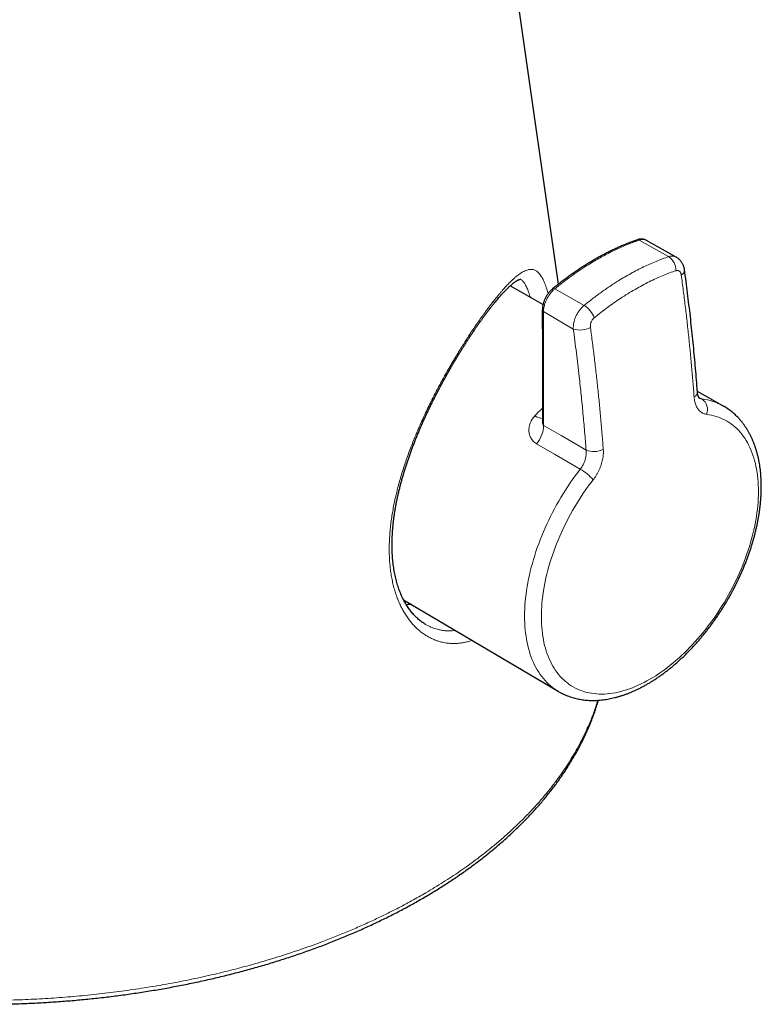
# Model space of a CAD drawing. Header units: millimetres. Extents: x 8 to 775, y 12 to 733.
# Tile 27 of 74: x 649 to 685, y 96 to 144. Entities that reach past the tile are written whole.
import ezdxf

# ---------------------------------------------------------------- set-up
doc = ezdxf.new("R2010")
doc.units = ezdxf.units.MM

msp = doc.modelspace()

# ---------------------------------------------------------------- linework, layer by layer
at = {"color": 7, "linetype": 'Continuous', "lineweight": 30}
for p, q in [((675.047, 130.683), (661.475, 225.323)), ((678.88, 132.834), (678.875, 132.832)), ((680.751, 131.998), (679.314, 132.807)), ((674.296, 129.698), (672.7, 130.597)), ((674.263, 129.436), (674.263, 129.438)), ((683.028, 124.781), (681.787, 125.48)), ((667.527, 115.374), (675.034, 110.933))]:
    msp.add_line(p, q, dxfattribs=at)
at = {"color": 252, "linetype": 'Continuous', "lineweight": 0}
for p, q in [((680.39, 132.016), (678.968, 132.82)), ((674.873, 130.456), (676.29, 129.649)), ((675.767, 128.505), (674.32, 129.355)), ((681.846, 125.205), (682.007, 125.114)), ((668.601, 114.178), (668.742, 114.103))]:
    msp.add_line(p, q, dxfattribs=at)
at = {"color": 252, "linetype": 'Continuous', "lineweight": 0, "flags": 128}
for points in [[(676.734, 121.196), (676.613, 121.039), (676.495, 120.879), (676.379, 120.717), (676.265, 120.553), (676.154, 120.387), (676.045, 120.218), (675.939, 120.048), (675.835, 119.876), (675.734, 119.702), (675.635, 119.527), (675.539, 119.35), (675.447, 119.172), (675.357, 118.993), (675.27, 118.813), (675.186, 118.632), (675.105, 118.45), (675.028, 118.268), (674.954, 118.085), (674.883, 117.902), (674.815, 117.718), (674.751, 117.534), (674.691, 117.351), (674.633, 117.168), (674.58, 116.985), (674.53, 116.802), (674.483, 116.62), (674.44, 116.439), (674.401, 116.258), (674.366, 116.079), (674.334, 115.9), (674.306, 115.723), (674.282, 115.547), (674.261, 115.373), (674.245, 115.201), (674.232, 115.03), (674.223, 114.861), (674.218, 114.694), (674.217, 114.529), (674.219, 114.366), (674.226, 114.206), (674.236, 114.048), (674.25, 113.893), (674.268, 113.74), (674.29, 113.59), (674.315, 113.443), (674.344, 113.3), (674.377, 113.159), (674.414, 113.021), (674.454, 112.887), (674.498, 112.757), (674.546, 112.63), (674.597, 112.506), (674.652, 112.386), (674.711, 112.27), (674.773, 112.158), (674.838, 112.05), (674.906, 111.946), (674.979, 111.846), (675.054, 111.75), (675.132, 111.658), (675.214, 111.571), (675.299, 111.488), (675.387, 111.41), (675.478, 111.336), (675.571, 111.267), (675.668, 111.202), (675.767, 111.142), (675.87, 111.087), (675.974, 111.036), (676.082, 110.991), (676.191, 110.95), (676.304, 110.913), (676.418, 110.882), (676.535, 110.856), (676.654, 110.834), (676.775, 110.818), (676.898, 110.806), (677.022, 110.8), (677.149, 110.798), (677.277, 110.801), (677.407, 110.81), (677.539, 110.823), (677.672, 110.841), (677.806, 110.864), (677.941, 110.892), (678.078, 110.925), (678.215, 110.963), (678.354, 111.005), (678.493, 111.053), (678.633, 111.105), (678.773, 111.162), (678.915, 111.223), (679.056, 111.29), (679.198, 111.36), (679.34, 111.436), (679.482, 111.516), (679.624, 111.6), (679.767, 111.689), (679.908, 111.782), (680.05, 111.879), (680.191, 111.98), (680.332, 112.086), (680.472, 112.195), (680.611, 112.309), (680.749, 112.426), (680.887, 112.547), (681.024, 112.672), (681.159, 112.8), (681.293, 112.932), (681.426, 113.067), (681.557, 113.206), (681.687, 113.347), (681.816, 113.492), (681.942, 113.64), (682.067, 113.791), (682.19, 113.944), (682.311, 114.1), (682.43, 114.259), (682.547, 114.42), (682.661, 114.584), (682.773, 114.749), (682.883, 114.917), (682.99, 115.087), (683.095, 115.258), (683.197, 115.431), (683.297, 115.606), (683.393, 115.782), (683.487, 115.96), (683.578, 116.139), (683.666, 116.318), (683.751, 116.499), (683.832, 116.681), (683.911, 116.863), (683.986, 117.046), (684.058, 117.229), (684.127, 117.412), (684.192, 117.596), (684.254, 117.779), (684.312, 117.963), (684.367, 118.146), (684.419, 118.329), (684.466, 118.511), (684.51, 118.693), (684.551, 118.873), (684.587, 119.053), (684.62, 119.232), (684.65, 119.409), (684.675, 119.586), (684.697, 119.76), (684.715, 119.934), (684.729, 120.105), (684.739, 120.275), (684.745, 120.443), (684.748, 120.608), (684.747, 120.772), (684.742, 120.933), (684.733, 121.092), (684.72, 121.248), (684.703, 121.401), (684.683, 121.552), (684.659, 121.7), (684.631, 121.845), (684.599, 121.986), (684.564, 122.125), (684.524, 122.26), (684.482, 122.392), (684.435, 122.52), (684.385, 122.645), (684.331, 122.766), (684.274, 122.883), (684.213, 122.997), (684.149, 123.106), (684.082, 123.212), (684.011, 123.313), (683.937, 123.411), (683.859, 123.504), (683.779, 123.592), (683.695, 123.676), (683.608, 123.756), (683.518, 123.832), (683.425, 123.903), (683.33, 123.969), (683.231, 124.03), (683.13, 124.087), (683.026, 124.139), (682.92, 124.187), (682.811, 124.229), (682.699, 124.267), (682.585, 124.3), (682.469, 124.328), (682.351, 124.351), (682.231, 124.369)], [(674.326, 123.831), (674.385, 123.796), (675.181, 123.333), (675.988, 122.864), (676.386, 122.632)], [(676.105, 121.707), (674.853, 122.434), (673.987, 122.937)], [(675.034, 110.932), (674.954, 110.982), (674.854, 111.049), (674.756, 111.121), (674.662, 111.198), (674.57, 111.28), (674.481, 111.365), (674.396, 111.456), (674.314, 111.55), (674.235, 111.649), (674.159, 111.753), (674.087, 111.86), (674.018, 111.972), (673.953, 112.087), (673.891, 112.207), (673.832, 112.33), (673.777, 112.457), (673.726, 112.588), (673.679, 112.722), (673.635, 112.86), (673.595, 113.002), (673.558, 113.146), (673.526, 113.294), (673.497, 113.445), (673.472, 113.599), (673.451, 113.756), (673.433, 113.916), (673.42, 114.079), (673.41, 114.244), (673.404, 114.411), (673.402, 114.581), (673.404, 114.753), (673.41, 114.927), (673.42, 115.103), (673.434, 115.281), (673.451, 115.461), (673.472, 115.643), (673.498, 115.826), (673.526, 116.01), (673.559, 116.196), (673.596, 116.382), (673.636, 116.57), (673.68, 116.759), (673.728, 116.948), (673.779, 117.138), (673.834, 117.329), (673.892, 117.519), (673.954, 117.71), (674.02, 117.902), (674.089, 118.093), (674.161, 118.283), (674.237, 118.474), (674.316, 118.664), (674.398, 118.854), (674.484, 119.043), (674.572, 119.231), (674.664, 119.418), (674.759, 119.604), (674.857, 119.789), (674.957, 119.972), (675.06, 120.154), (675.166, 120.335), (675.275, 120.514), (675.387, 120.691), (675.5, 120.866), (675.617, 121.038), (675.735, 121.209), (675.856, 121.378), (675.98, 121.544), (676.105, 121.707)]]:
    msp.add_lwpolyline(points, dxfattribs=at)
at = {"color": 252, "linetype": 'Continuous', "lineweight": 0}
for centre, radius, start, end in [((678.908, 132.725), 0.112, 57.9832, 104.74), ((679.953, 131.361), 0.787, 358.1949, 56.3123), ((680.907, 131.365), 0.259, 292.0746, 358.1489), ((674.816, 130.389), 0.0883, 50.1325, 116.7672), ((674.36, 129.444), 0.0973, 184.7003, 245.9854), ((675.679, 128.644), 1.176, 20.2656, 58.707), ((676.09, 129.553), 1.097, 252.8572, 297.5424), ((681.52, 125.458), 0.27, 293.8053, 357.6587), ((682.284, 116.405), 11.512, 134.1412, 136.7476), ((681.648, 124.6), 0.627, 338.3785, 55.0903), ((681.665, 122.337), 2.798, 60.8291, 82.9768), ((674.298, 124.88), 0.709, 235.8103, 267.6688), ((672.816, 123.893), 1.511, 320.791, 357.656), ((676.766, 123.563), 1.005, 247.7948, 296.9057), ((674.803, 119.464), 2.593, 41.9003, 59.8775)]:
    msp.add_arc(centre, radius, start, end, dxfattribs=at)
at = {"color": 7, "linetype": 'Continuous', "lineweight": 30}
for points, knots in [([(678.875, 132.833), (678.845, 132.822), (678.754, 132.791), (678.605, 132.736), (678.425, 132.667), (678.245, 132.594), (678.06, 132.515), (677.871, 132.431), (677.683, 132.343), (677.494, 132.25), (677.305, 132.153), (677.116, 132.052), (676.927, 131.947), (676.737, 131.838), (676.548, 131.725), (676.359, 131.608), (676.169, 131.487), (675.98, 131.361), (675.792, 131.233), (675.604, 131.1), (675.416, 130.964), (675.229, 130.824), (675.043, 130.68), (674.892, 130.561), (674.803, 130.489), (674.776, 130.468)], [0, 0, 0, 0, 0.0223744, 0.0675056, 0.1101777, 0.1539252, 0.1998045, 0.2456034, 0.2914207, 0.33724, 0.3830426, 0.4288196, 0.4746713, 0.5205769, 0.5665093, 0.6124613, 0.6584258, 0.7043954, 0.7503607, 0.7963149, 0.8422509, 0.8881621, 0.934042, 0.9798151, 1, 1, 1, 1]), ([(679.314, 132.806), (679.309, 132.81), (679.29, 132.821), (679.255, 132.836), (679.21, 132.851), (679.164, 132.861), (679.116, 132.867), (679.066, 132.868), (679.016, 132.865), (678.965, 132.857), (678.919, 132.847), (678.891, 132.838), (678.879, 132.835)], [0, 0, 0, 0, 0.043335, 0.148461, 0.254232, 0.361052, 0.469268, 0.579132, 0.690764, 0.803138, 0.916405, 1, 1, 1, 1]), ([(681.166, 131.356), (681.165, 131.359), (681.164, 131.367), (681.159, 131.399), (681.149, 131.451), (681.131, 131.518), (681.108, 131.582), (681.082, 131.641), (681.053, 131.697), (681.018, 131.752), (680.979, 131.805), (680.936, 131.855), (680.889, 131.9), (680.839, 131.941), (680.793, 131.973), (680.763, 131.99), (680.751, 131.997)], [0, 0, 0, 0, 0.0099338, 0.0328915, 0.1201447, 0.2087774, 0.2978312, 0.3763339, 0.4539382, 0.537883, 0.6216121, 0.7048184, 0.7872894, 0.8687979, 0.9478705, 1, 1, 1, 1]), ([(681.789, 125.446), (681.785, 125.504), (681.768, 125.745), (681.733, 126.173), (681.686, 126.73), (681.635, 127.289), (681.581, 127.85), (681.523, 128.411), (681.462, 128.975), (681.397, 129.539), (681.329, 130.105), (681.257, 130.672), (681.203, 131.09), (681.171, 131.318), (681.166, 131.356)], [0, 0, 0, 0, 0.0294473, 0.1245632, 0.2196892, 0.314823, 0.4099625, 0.5051053, 0.6002491, 0.695391, 0.7905287, 0.8856602, 0.980783, 1, 1, 1, 1]), ([(668.601, 114.179), (668.584, 114.189), (668.538, 114.215), (668.465, 114.263), (668.381, 114.323), (668.299, 114.387), (668.218, 114.455), (668.14, 114.528), (668.064, 114.605), (667.989, 114.686), (667.916, 114.772), (667.846, 114.861), (667.779, 114.953), (667.714, 115.049), (667.651, 115.149), (667.591, 115.254), (667.533, 115.362), (667.477, 115.473), (667.425, 115.588), (667.374, 115.707), (667.327, 115.829), (667.282, 115.955), (667.241, 116.084), (667.202, 116.215), (667.166, 116.35), (667.133, 116.488), (667.103, 116.63), (667.076, 116.775), (667.052, 116.922), (667.031, 117.071), (667.014, 117.223), (666.999, 117.377), (666.988, 117.535), (666.98, 117.695), (666.975, 117.857), (666.973, 118.022), (666.974, 118.189), (666.979, 118.358), (666.986, 118.528), (666.997, 118.7), (667.011, 118.874), (667.028, 119.049), (667.048, 119.226), (667.072, 119.405), (667.098, 119.584), (667.127, 119.766), (667.16, 119.949), (667.195, 120.132), (667.233, 120.317), (667.274, 120.502), (667.318, 120.689), (667.365, 120.877), (667.414, 121.066), (667.466, 121.255), (667.521, 121.444), (667.578, 121.633), (667.637, 121.821), (667.698, 122.01), (667.762, 122.2), (667.828, 122.389), (667.896, 122.578), (667.967, 122.767), (668.039, 122.956), (668.114, 123.145), (668.19, 123.334), (668.268, 123.521), (668.347, 123.708), (668.428, 123.893), (668.51, 124.078), (668.594, 124.263), (668.679, 124.446), (668.766, 124.628), (668.853, 124.808), (668.941, 124.987), (669.03, 125.165), (669.12, 125.341), (669.211, 125.517), (669.303, 125.691), (669.396, 125.864), (669.489, 126.035), (669.583, 126.204), (669.676, 126.37), (669.77, 126.535), (669.864, 126.697), (669.958, 126.858), (670.052, 127.016), (670.146, 127.173), (670.24, 127.327), (670.334, 127.479), (670.428, 127.629), (670.522, 127.777), (670.615, 127.921), (670.707, 128.064), (670.799, 128.203), (670.891, 128.341), (670.983, 128.476), (671.074, 128.608), (671.164, 128.737), (671.252, 128.863), (671.34, 128.985), (671.427, 129.105), (671.512, 129.221), (671.597, 129.333), (671.68, 129.443), (671.763, 129.55), (671.844, 129.653), (671.924, 129.753), (672.003, 129.849), (672.081, 129.942), (672.156, 130.031), (672.231, 130.116), (672.303, 130.196), (672.373, 130.273), (672.442, 130.345), (672.508, 130.413), (672.572, 130.476), (672.633, 130.535), (672.692, 130.59), (672.749, 130.64), (672.803, 130.686), (672.854, 130.727), (672.902, 130.764), (672.948, 130.796), (672.99, 130.824), (673.029, 130.848), (673.064, 130.868), (673.096, 130.884), (673.124, 130.897), (673.147, 130.906), (673.167, 130.913), (673.183, 130.917), (673.195, 130.919), (673.203, 130.92), (673.208, 130.92), (673.208, 130.92), (673.205, 130.921), (673.2, 130.922), (673.199, 130.923), (673.2, 130.922), (673.2, 130.922)], [0, 0, 0, 0, 0.004487, 0.012092, 0.019674, 0.027309, 0.034751, 0.042214, 0.049685, 0.057153, 0.064601, 0.072017, 0.079391, 0.086463, 0.093808, 0.10111, 0.108377, 0.115619, 0.122846, 0.130065, 0.137285, 0.144503, 0.151694, 0.15884, 0.166007, 0.173189, 0.18038, 0.187571, 0.194753, 0.201918, 0.209029, 0.216165, 0.223317, 0.230481, 0.237654, 0.244832, 0.252012, 0.259188, 0.266358, 0.273475, 0.280645, 0.2878, 0.294948, 0.302094, 0.309245, 0.316407, 0.323585, 0.330784, 0.337939, 0.345087, 0.352279, 0.359501, 0.366736, 0.373968, 0.381176, 0.388348, 0.395482, 0.402649, 0.409857, 0.417057, 0.424255, 0.431457, 0.438666, 0.44589, 0.453133, 0.460364, 0.467559, 0.474773, 0.482001, 0.489238, 0.496479, 0.503716, 0.510944, 0.518159, 0.52538, 0.532622, 0.539891, 0.547181, 0.554484, 0.561793, 0.569098, 0.576391, 0.583663, 0.590971, 0.598289, 0.605612, 0.612944, 0.620292, 0.627663, 0.635063, 0.642498, 0.649973, 0.657322, 0.664783, 0.672287, 0.679822, 0.687374, 0.694929, 0.702467, 0.709978, 0.717543, 0.725085, 0.732662, 0.74027, 0.747906, 0.755565, 0.763243, 0.770934, 0.778633, 0.786333, 0.794026, 0.801704, 0.809359, 0.816982, 0.824565, 0.832099, 0.839577, 0.847023, 0.854434, 0.861791, 0.869089, 0.876323, 0.883489, 0.890584, 0.897608, 0.904554, 0.911335, 0.918047, 0.924732, 0.931421, 0.938161, 0.945024, 0.952122, 0.959638, 0.967919, 0.976475, 0.988297, 0.996912, 1, 1, 1, 1]), ([(674.775, 130.467), (674.768, 130.461), (674.747, 130.443), (674.712, 130.412), (674.67, 130.371), (674.629, 130.326), (674.586, 130.277), (674.544, 130.223), (674.505, 130.166), (674.467, 130.108), (674.433, 130.048), (674.401, 129.987), (674.373, 129.925), (674.347, 129.862), (674.324, 129.797), (674.304, 129.732), (674.289, 129.67), (674.278, 129.611), (674.271, 129.555), (674.266, 129.498), (674.264, 129.459), (674.264, 129.439), (674.264, 129.438)], [0, 0, 0, 0, 0.023646, 0.07408, 0.122434, 0.172008, 0.228371, 0.28476, 0.341063, 0.397171, 0.452966, 0.508539, 0.564497, 0.620866, 0.67755, 0.73445, 0.792334, 0.840904, 0.890847, 0.942778, 0.997538, 1, 1, 1, 1]), ([(674.263, 129.436), (674.263, 128.982), (674.266, 127.194), (674.267, 125.405), (674.268, 124.07)], [0, 0, 0, 0, 0.25352, 1, 1, 1, 1]), ([(681.878, 125.157), (681.878, 125.157), (681.877, 125.157), (681.873, 125.161), (681.868, 125.168), (681.861, 125.177), (681.853, 125.191), (681.844, 125.209), (681.834, 125.232), (681.824, 125.259), (681.814, 125.291), (681.806, 125.327), (681.798, 125.366), (681.793, 125.406), (681.791, 125.433), (681.79, 125.446)], [0, 0, 0, 0, 0.095749, 0.189401, 0.276504, 0.347021, 0.42171, 0.494901, 0.568588, 0.642989, 0.718138, 0.793925, 0.870129, 0.936785, 1, 1, 1, 1]), ([(675.035, 110.933), (675.057, 110.919), (675.115, 110.885), (675.211, 110.835), (675.321, 110.782), (675.434, 110.733), (675.549, 110.688), (675.666, 110.648), (675.785, 110.613), (675.906, 110.581), (676.029, 110.555), (676.154, 110.532), (676.281, 110.515), (676.41, 110.501), (676.54, 110.493), (676.672, 110.489), (676.806, 110.489), (676.941, 110.495), (677.078, 110.505), (677.215, 110.519), (677.354, 110.538), (677.494, 110.562), (677.636, 110.591), (677.778, 110.624), (677.92, 110.662), (678.064, 110.704), (678.208, 110.751), (678.352, 110.803), (678.497, 110.859), (678.642, 110.919), (678.787, 110.984), (678.933, 111.053), (679.078, 111.127), (679.223, 111.204), (679.368, 111.286), (679.512, 111.372), (679.656, 111.462), (679.8, 111.555), (679.943, 111.653), (680.085, 111.754), (680.226, 111.859), (680.367, 111.968), (680.507, 112.08), (680.646, 112.196), (680.784, 112.315), (680.92, 112.437), (681.056, 112.563), (681.19, 112.692), (681.323, 112.824), (681.454, 112.959), (681.584, 113.097), (681.712, 113.237), (681.839, 113.381), (681.964, 113.527), (682.087, 113.676), (682.208, 113.827), (682.328, 113.98), (682.445, 114.136), (682.561, 114.294), (682.674, 114.454), (682.785, 114.617), (682.894, 114.781), (683, 114.947), (683.105, 115.114), (683.206, 115.284), (683.306, 115.454), (683.403, 115.627), (683.497, 115.8), (683.588, 115.975), (683.677, 116.151), (683.763, 116.328), (683.846, 116.506), (683.927, 116.684), (684.004, 116.864), (684.079, 117.044), (684.15, 117.224), (684.219, 117.405), (684.284, 117.586), (684.346, 117.767), (684.405, 117.949), (684.461, 118.13), (684.514, 118.312), (684.563, 118.493), (684.609, 118.673), (684.652, 118.854), (684.691, 119.034), (684.727, 119.213), (684.759, 119.391), (684.788, 119.569), (684.813, 119.745), (684.835, 119.921), (684.853, 120.096), (684.867, 120.269), (684.878, 120.441), (684.885, 120.611), (684.889, 120.78), (684.889, 120.947), (684.885, 121.113), (684.878, 121.276), (684.866, 121.438), (684.851, 121.597), (684.833, 121.755), (684.81, 121.91), (684.784, 122.062), (684.754, 122.212), (684.72, 122.36), (684.683, 122.504), (684.642, 122.646), (684.597, 122.785), (684.549, 122.92), (684.496, 123.052), (684.441, 123.181), (684.382, 123.307), (684.319, 123.429), (684.253, 123.547), (684.184, 123.662), (684.112, 123.773), (684.036, 123.88), (683.957, 123.983), (683.876, 124.082), (683.791, 124.177), (683.703, 124.268), (683.613, 124.355), (683.52, 124.438), (683.424, 124.517), (683.325, 124.591), (683.224, 124.661), (683.126, 124.725), (683.06, 124.763), (683.029, 124.78)], [0, 0, 0, 0, 0.004829, 0.012314, 0.019799, 0.027288, 0.034786, 0.042296, 0.049823, 0.057369, 0.064938, 0.072533, 0.080155, 0.087808, 0.095491, 0.103205, 0.110952, 0.11873, 0.126539, 0.134378, 0.142245, 0.150139, 0.158057, 0.165997, 0.173958, 0.181936, 0.189929, 0.197935, 0.205952, 0.213977, 0.22201, 0.230048, 0.23809, 0.246133, 0.254179, 0.262224, 0.270268, 0.27831, 0.286351, 0.294388, 0.302423, 0.310454, 0.318482, 0.326506, 0.334526, 0.342543, 0.350556, 0.358566, 0.366571, 0.374574, 0.382573, 0.390569, 0.398562, 0.406553, 0.414541, 0.422526, 0.430509, 0.43849, 0.44647, 0.454448, 0.462424, 0.4704, 0.478375, 0.486349, 0.494322, 0.502296, 0.510269, 0.518243, 0.526217, 0.534191, 0.542167, 0.550144, 0.558122, 0.566101, 0.574083, 0.582066, 0.590051, 0.598039, 0.60603, 0.614024, 0.62202, 0.63002, 0.638024, 0.646031, 0.654041, 0.662056, 0.670074, 0.678097, 0.686124, 0.694155, 0.70219, 0.710229, 0.718272, 0.726319, 0.734369, 0.742422, 0.750477, 0.758534, 0.766592, 0.77465, 0.782707, 0.790761, 0.798811, 0.806855, 0.814891, 0.822918, 0.830933, 0.838934, 0.846918, 0.854884, 0.862828, 0.870748, 0.878642, 0.886508, 0.894344, 0.902149, 0.909922, 0.917662, 0.925369, 0.933043, 0.940687, 0.9483, 0.955886, 0.963447, 0.970986, 0.978506, 0.986012, 0.993506, 1, 1, 1, 1]), ([(667.895, 115.156), (667.863, 115.151), (667.785, 115.139), (667.709, 115.134), (667.663, 115.131)], [0, 0, 0, 0, 0.413572, 1, 1, 1, 1]), ([(617.265, 112.201), (617.27, 112.147), (617.283, 112.018), (617.309, 111.815), (617.341, 111.59), (617.379, 111.367), (617.421, 111.143), (617.469, 110.92), (617.521, 110.697), (617.578, 110.475), (617.64, 110.253), (617.706, 110.031), (617.778, 109.81), (617.854, 109.59), (617.936, 109.37), (618.021, 109.151), (618.112, 108.933), (618.208, 108.715), (618.308, 108.498), (618.413, 108.282), (618.523, 108.066), (618.637, 107.852), (618.757, 107.638), (618.88, 107.425), (619.009, 107.213), (619.142, 107.003), (619.28, 106.793), (619.422, 106.584), (619.569, 106.377), (619.721, 106.17), (619.877, 105.965), (620.037, 105.761), (620.202, 105.558), (620.372, 105.357), (620.545, 105.157), (620.724, 104.958), (620.906, 104.761), (621.093, 104.565), (621.284, 104.37), (621.48, 104.177), (621.679, 103.986), (621.883, 103.796), (622.091, 103.608), (622.303, 103.421), (622.519, 103.236), (622.739, 103.053), (622.963, 102.871), (623.191, 102.692), (623.423, 102.514), (623.659, 102.337), (623.899, 102.163), (624.142, 101.99), (624.39, 101.82), (624.641, 101.651), (624.895, 101.484), (625.154, 101.319), (625.415, 101.156), (625.681, 100.995), (625.95, 100.837), (626.222, 100.68), (626.498, 100.525), (626.777, 100.373), (627.059, 100.222), (627.345, 100.074), (627.634, 99.928), (627.926, 99.784), (628.221, 99.642), (628.519, 99.503), (628.821, 99.365), (629.125, 99.231), (629.432, 99.098), (629.742, 98.968), (630.055, 98.84), (630.371, 98.714), (630.689, 98.591), (631.011, 98.47), (631.334, 98.352), (631.661, 98.236), (631.989, 98.122), (632.321, 98.011), (632.655, 97.903), (632.991, 97.797), (633.329, 97.693), (633.67, 97.592), (634.013, 97.494), (634.358, 97.398), (634.705, 97.305), (635.054, 97.214), (635.405, 97.126), (635.758, 97.041), (636.113, 96.958), (636.47, 96.878), (636.828, 96.8), (637.188, 96.726), (637.55, 96.654), (637.914, 96.584), (638.279, 96.517), (638.645, 96.453), (639.013, 96.392), (639.382, 96.334), (639.752, 96.278), (640.124, 96.225), (640.497, 96.174), (640.871, 96.127), (641.246, 96.082), (641.622, 96.04), (641.999, 96.001), (642.377, 95.965), (642.755, 95.931), (643.135, 95.901), (643.515, 95.873), (643.895, 95.848), (644.277, 95.825), (644.658, 95.806), (645.041, 95.789), (645.423, 95.775), (645.806, 95.764), (646.189, 95.756), (646.573, 95.751), (646.956, 95.749), (647.34, 95.749), (647.723, 95.752), (648.107, 95.758), (648.49, 95.767), (648.874, 95.779), (649.257, 95.794), (649.639, 95.811), (650.022, 95.832), (650.404, 95.855), (650.785, 95.881), (651.166, 95.909), (651.546, 95.941), (651.926, 95.975), (652.305, 96.013), (652.683, 96.053), (653.06, 96.096), (653.437, 96.141), (653.812, 96.19), (654.187, 96.241), (654.56, 96.295), (654.932, 96.352), (655.303, 96.411), (655.673, 96.473), (656.041, 96.538), (656.408, 96.606), (656.773, 96.676), (657.137, 96.75), (657.5, 96.825), (657.86, 96.904), (658.22, 96.985), (658.577, 97.069), (658.932, 97.155), (659.286, 97.245), (659.638, 97.336), (659.987, 97.431), (660.335, 97.528), (660.681, 97.627), (661.024, 97.729), (661.366, 97.834), (661.705, 97.941), (662.041, 98.051), (662.375, 98.163), (662.707, 98.278), (663.037, 98.395), (663.364, 98.515), (663.688, 98.637), (664.009, 98.761), (664.328, 98.888), (664.645, 99.018), (664.958, 99.149), (665.268, 99.283), (665.576, 99.419), (665.881, 99.558), (666.182, 99.699), (666.481, 99.842), (666.776, 99.987), (667.069, 100.135), (667.358, 100.284), (667.644, 100.436), (667.926, 100.59), (668.206, 100.746), (668.481, 100.904), (668.754, 101.065), (669.023, 101.227), (669.288, 101.391), (669.55, 101.558), (669.808, 101.726), (670.063, 101.896), (670.313, 102.068), (670.56, 102.242), (670.804, 102.418), (671.043, 102.596), (671.279, 102.775), (671.51, 102.957), (671.738, 103.14), (671.961, 103.324), (672.181, 103.511), (672.397, 103.699), (672.608, 103.889), (672.815, 104.08), (673.018, 104.273), (673.217, 104.467), (673.412, 104.663), (673.602, 104.86), (673.788, 105.059), (673.97, 105.259), (674.147, 105.461), (674.32, 105.663), (674.488, 105.867), (674.652, 106.073), (674.811, 106.279), (674.966, 106.487), (675.116, 106.696), (675.262, 106.906), (675.403, 107.117), (675.539, 107.329), (675.671, 107.542), (675.798, 107.756), (675.921, 107.971), (676.038, 108.187), (676.151, 108.403), (676.259, 108.621), (676.362, 108.839), (676.461, 109.058), (676.555, 109.277), (676.644, 109.497), (676.728, 109.718), (676.807, 109.939), (676.881, 110.161), (676.94, 110.347), (676.972, 110.46), (676.983, 110.498)], [0, 0, 0, 0, 0.003112, 0.007428, 0.011744, 0.01606, 0.020378, 0.024696, 0.029015, 0.033336, 0.037658, 0.041981, 0.046307, 0.050634, 0.054962, 0.059293, 0.063625, 0.06796, 0.072296, 0.076635, 0.080975, 0.085318, 0.089662, 0.094008, 0.098357, 0.102706, 0.107058, 0.111411, 0.115766, 0.120123, 0.124481, 0.12884, 0.1332, 0.137562, 0.141925, 0.146289, 0.150653, 0.155019, 0.159386, 0.163753, 0.168121, 0.172489, 0.176858, 0.181227, 0.185597, 0.189967, 0.194337, 0.198708, 0.203079, 0.207449, 0.211821, 0.216192, 0.220563, 0.224934, 0.229305, 0.233676, 0.238047, 0.242418, 0.246789, 0.25116, 0.255531, 0.259902, 0.264272, 0.268643, 0.273013, 0.277384, 0.281754, 0.286124, 0.290494, 0.294864, 0.299234, 0.303604, 0.307974, 0.312344, 0.316714, 0.321083, 0.325453, 0.329823, 0.334193, 0.338563, 0.342933, 0.347303, 0.351673, 0.356043, 0.360414, 0.364784, 0.369155, 0.373526, 0.377897, 0.382268, 0.38664, 0.391012, 0.395384, 0.399756, 0.404129, 0.408502, 0.412875, 0.417248, 0.421622, 0.425997, 0.430371, 0.434747, 0.439122, 0.443498, 0.447874, 0.452251, 0.456629, 0.461006, 0.465385, 0.469763, 0.474143, 0.478523, 0.482903, 0.487284, 0.491665, 0.496047, 0.50043, 0.504813, 0.509197, 0.513582, 0.517967, 0.522352, 0.526739, 0.531126, 0.535513, 0.539901, 0.54429, 0.54868, 0.55307, 0.557461, 0.561852, 0.566244, 0.570637, 0.575031, 0.579425, 0.58382, 0.588215, 0.592611, 0.597008, 0.601406, 0.605804, 0.610203, 0.614603, 0.619003, 0.623404, 0.627805, 0.632208, 0.636611, 0.641014, 0.645419, 0.649823, 0.654229, 0.658635, 0.663042, 0.66745, 0.671858, 0.676266, 0.680676, 0.685086, 0.689496, 0.693907, 0.698319, 0.702731, 0.707144, 0.711557, 0.715971, 0.720385, 0.7248, 0.729215, 0.733631, 0.738047, 0.742464, 0.746881, 0.751298, 0.755716, 0.760134, 0.764552, 0.768971, 0.77339, 0.777809, 0.782229, 0.786649, 0.791068, 0.795488, 0.799908, 0.804328, 0.808748, 0.813168, 0.817588, 0.822008, 0.826427, 0.830846, 0.835265, 0.839684, 0.844102, 0.848519, 0.852936, 0.857352, 0.861767, 0.866182, 0.870596, 0.875008, 0.87942, 0.88383, 0.888239, 0.892647, 0.897053, 0.901458, 0.905861, 0.910262, 0.914661, 0.919058, 0.923453, 0.927846, 0.932236, 0.936624, 0.94101, 0.945393, 0.949773, 0.95415, 0.958524, 0.962896, 0.967264, 0.97163, 0.975992, 0.980352, 0.984708, 0.989061, 0.993411, 0.997758, 1, 1, 1, 1])]:
    msp.add_open_spline(points, degree=3, knots=knots, dxfattribs=at)
at = {"color": 252, "linetype": 'Continuous', "lineweight": 0}
for points, knots in [([(678.968, 132.82), (678.968, 132.82), (678.921, 132.804), (678.829, 132.772), (678.643, 132.704), (678.41, 132.613), (678.13, 132.494), (677.848, 132.366), (677.565, 132.228), (677.282, 132.08), (676.999, 131.924), (676.715, 131.758), (676.395, 131.561), (676.04, 131.328), (675.65, 131.055), (675.325, 130.814), (675.066, 130.612), (674.937, 130.508), (674.873, 130.456)], [0, 0, 0, 0, 0.00001, 0.034314, 0.068625, 0.137238, 0.205903, 0.274728, 0.343606, 0.412219, 0.480884, 0.549707, 0.618582, 0.713584, 0.808726, 0.90429, 0.952145, 1, 1, 1, 1]), ([(679.314, 132.806), (679.307, 132.811), (679.285, 132.823), (679.246, 132.837), (679.197, 132.848), (679.145, 132.852), (679.088, 132.849), (679.029, 132.839), (678.988, 132.827), (678.968, 132.82)], [0, 0, 0, 0, 0.078934, 0.22659, 0.375346, 0.528346, 0.68254, 0.840596, 1, 1, 1, 1]), ([(676.29, 129.649), (676.29, 129.649), (676.358, 129.705), (676.495, 129.815), (676.701, 129.975), (676.908, 130.132), (677.115, 130.283), (677.324, 130.431), (677.534, 130.574), (677.744, 130.712), (677.985, 130.865), (678.258, 131.029), (678.561, 131.202), (678.865, 131.364), (679.17, 131.517), (679.475, 131.658), (679.781, 131.79), (680.086, 131.91), (680.289, 131.982), (680.39, 132.016), (680.39, 132.016)], [0, 0, 0, 0, 0.00001, 0.05071, 0.101464, 0.152217, 0.203141, 0.254065, 0.305161, 0.356257, 0.407408, 0.48079, 0.554332, 0.627875, 0.701578, 0.776012, 0.850615, 0.925218, 0.99999, 1, 1, 1, 1]), ([(680.39, 132.016), (680.39, 132.016), (680.409, 132.023), (680.447, 132.034), (680.503, 132.044), (680.559, 132.047), (680.612, 132.044), (680.664, 132.034), (680.71, 132.019), (680.738, 132.004), (680.751, 131.997)], [0, 0, 0, 0, 0.000104, 0.143792, 0.288479, 0.43475, 0.583172, 0.726856, 0.871533, 1, 1, 1, 1]), ([(668.885, 113.495), (668.825, 113.525), (668.703, 113.586), (668.528, 113.697), (668.358, 113.822), (668.195, 113.961), (668.041, 114.112), (667.897, 114.275), (667.762, 114.448), (667.634, 114.634), (667.514, 114.833), (667.401, 115.047), (667.297, 115.274), (667.203, 115.513), (667.119, 115.761), (667.047, 116.017), (666.985, 116.28), (666.934, 116.552), (666.894, 116.825), (666.865, 117.096), (666.846, 117.365), (666.836, 117.618), (666.834, 117.855), (666.838, 118.105), (666.85, 118.39), (666.875, 118.713), (666.909, 119.04), (666.952, 119.361), (667.004, 119.677), (667.061, 119.985), (667.122, 120.272), (667.183, 120.536), (667.251, 120.812), (667.335, 121.124), (667.437, 121.471), (667.546, 121.819), (667.66, 122.156), (667.777, 122.483), (667.895, 122.799), (668.009, 123.09), (668.118, 123.356), (668.233, 123.629), (668.367, 123.935), (668.519, 124.27), (668.676, 124.602), (668.831, 124.921), (668.984, 125.226), (669.135, 125.517), (669.275, 125.782), (669.405, 126.021), (669.541, 126.266), (669.693, 126.536), (669.863, 126.83), (670.033, 127.116), (670.197, 127.387), (670.355, 127.642), (670.507, 127.883), (670.647, 128.099), (670.773, 128.292), (670.911, 128.5), (671.072, 128.736), (671.253, 128.996), (671.407, 129.21), (671.534, 129.385), (671.655, 129.547), (671.792, 129.727), (671.927, 129.899), (672.042, 130.043), (672.142, 130.164), (672.24, 130.281), (672.354, 130.412), (672.48, 130.553), (672.603, 130.682), (672.706, 130.787), (672.809, 130.886), (672.923, 130.989), (673.033, 131.081), (673.127, 131.153), (673.207, 131.209), (673.286, 131.258), (673.376, 131.308), (673.476, 131.352), (673.571, 131.381), (673.65, 131.395), (673.728, 131.4), (673.815, 131.391), (673.899, 131.364), (673.969, 131.326), (674.033, 131.281), (674.098, 131.22), (674.165, 131.141), (674.225, 131.051), (674.279, 130.955), (674.328, 130.855), (674.376, 130.744), (674.423, 130.621), (674.469, 130.484), (674.509, 130.351), (674.534, 130.259), (674.544, 130.221)], [0, 0, 0, 0, 0.011312, 0.022639, 0.033972, 0.045299, 0.056611, 0.067547, 0.078491, 0.089436, 0.100371, 0.111691, 0.123021, 0.134352, 0.145672, 0.156743, 0.167825, 0.178907, 0.189979, 0.200088, 0.210201, 0.22031, 0.228103, 0.235896, 0.247027, 0.258168, 0.269309, 0.28044, 0.290605, 0.300772, 0.310937, 0.318772, 0.326608, 0.337783, 0.348968, 0.360153, 0.371329, 0.381532, 0.391739, 0.401942, 0.409807, 0.417672, 0.428815, 0.439967, 0.45112, 0.462262, 0.47243, 0.482602, 0.492769, 0.500602, 0.508435, 0.519549, 0.530673, 0.541796, 0.552911, 0.563032, 0.573157, 0.583279, 0.59106, 0.598841, 0.611605, 0.624375, 0.63714, 0.64479, 0.652439, 0.664208, 0.675977, 0.683967, 0.691957, 0.700217, 0.708476, 0.720918, 0.73336, 0.74163, 0.749899, 0.762617, 0.775335, 0.783968, 0.7926, 0.801559, 0.810517, 0.824019, 0.837521, 0.846494, 0.855467, 0.869341, 0.883214, 0.89267, 0.902125, 0.913616, 0.92511, 0.9366, 0.945954, 0.955314, 0.964673, 0.974026, 0.983664, 0.993311, 1, 1, 1, 1]), ([(681.005, 131.125), (681.003, 131.135), (681, 131.154), (680.993, 131.182), (680.984, 131.208), (680.974, 131.233), (680.957, 131.263), (680.937, 131.289), (680.915, 131.309), (680.89, 131.327), (680.863, 131.339), (680.834, 131.346), (680.812, 131.348), (680.789, 131.347), (680.765, 131.344), (680.748, 131.339), (680.74, 131.336)], [0, 0, 0, 0, 0.061183, 0.122776, 0.185718, 0.24913, 0.310314, 0.434783, 0.498255, 0.559048, 0.682755, 0.745859, 0.80814, 0.870886, 0.935173, 1, 1, 1, 1]), ([(673.675, 130.048), (673.67, 130.067), (673.651, 130.133), (673.619, 130.235), (673.578, 130.353), (673.536, 130.46), (673.493, 130.557), (673.45, 130.641), (673.407, 130.712), (673.365, 130.772), (673.321, 130.824), (673.275, 130.869), (673.235, 130.901), (673.209, 130.916), (673.2, 130.921)], [0, 0, 0, 0, 0.039053, 0.133878, 0.228711, 0.323469, 0.419797, 0.516126, 0.601972, 0.687818, 0.774, 0.860183, 0.949389, 1, 1, 1, 1]), ([(680.74, 131.336), (680.639, 131.301), (680.437, 131.23), (680.121, 131.105), (679.792, 130.962), (679.45, 130.8), (679.106, 130.622), (678.758, 130.429), (678.409, 130.22), (678.067, 130.001), (677.737, 129.777), (677.471, 129.586), (677.205, 129.387), (676.993, 129.223), (676.835, 129.094), (676.782, 129.051)], [0, 0, 0, 0, 0.077162, 0.154323, 0.240259, 0.326194, 0.412854, 0.499514, 0.587787, 0.676059, 0.756856, 0.837653, 0.878219, 0.959391, 1, 1, 1, 1]), ([(681.629, 125.211), (681.61, 125.453), (681.573, 125.939), (681.51, 126.672), (681.441, 127.407), (681.366, 128.145), (681.285, 128.886), (681.197, 129.63), (681.105, 130.376), (681.038, 130.875), (681.005, 131.125)], [0, 0, 0, 0, 0.124877, 0.249794, 0.374711, 0.499711, 0.624711, 0.749767, 0.874883, 1, 1, 1, 1]), ([(674.873, 130.456), (674.873, 130.456), (674.854, 130.441), (674.817, 130.409), (674.762, 130.356), (674.708, 130.298), (674.657, 130.236), (674.608, 130.171), (674.562, 130.104), (674.52, 130.033), (674.48, 129.961), (674.445, 129.887), (674.414, 129.813), (674.386, 129.737), (674.363, 129.66), (674.344, 129.583), (674.33, 129.505), (674.322, 129.429), (674.321, 129.38), (674.32, 129.355)], [0, 0, 0, 0, 0.000045, 0.060399, 0.121831, 0.183263, 0.245817, 0.306171, 0.367601, 0.429031, 0.491583, 0.552001, 0.612836, 0.674996, 0.737615, 0.801887, 0.866659, 0.933047, 1, 1, 1, 1]), ([(675.767, 128.505), (675.767, 128.505), (675.765, 128.528), (675.764, 128.576), (675.768, 128.65), (675.776, 128.727), (675.79, 128.805), (675.808, 128.883), (675.832, 128.962), (675.86, 129.04), (675.892, 129.118), (675.928, 129.194), (675.969, 129.267), (676.013, 129.338), (676.061, 129.408), (676.113, 129.474), (676.169, 129.537), (676.228, 129.596), (676.269, 129.632), (676.29, 129.649), (676.29, 129.649)], [0, 0, 0, 0, 0.000044, 0.060847, 0.121647, 0.183995, 0.246806, 0.30762, 0.368861, 0.430765, 0.493577, 0.554292, 0.615763, 0.677234, 0.739948, 0.803656, 0.867855, 0.933631, 0.999956, 1, 1, 1, 1]), ([(674.32, 129.355), (674.32, 129.246), (674.321, 128.702), (674.323, 127.288), (674.324, 125.555), (674.325, 124.258), (674.326, 123.831)], [0, 0, 0, 0, 0.059093, 0.295465, 0.768209, 1, 1, 1, 1]), ([(676.782, 129.051), (676.775, 129.045), (676.76, 129.032), (676.738, 129.011), (676.718, 128.987), (676.698, 128.961), (676.674, 128.925), (676.653, 128.887), (676.635, 128.846), (676.619, 128.805), (676.607, 128.762), (676.599, 128.718), (676.595, 128.684), (676.593, 128.649), (676.593, 128.614), (676.596, 128.592), (676.597, 128.581)], [0, 0, 0, 0, 0.059433, 0.119277, 0.180447, 0.242075, 0.301508, 0.422361, 0.483941, 0.543781, 0.665426, 0.727383, 0.7941, 0.861348, 0.930364, 1, 1, 1, 1]), ([(676.386, 122.632), (676.375, 122.78), (676.353, 123.075), (676.317, 123.519), (676.278, 123.964), (676.237, 124.411), (676.18, 125.007), (676.119, 125.605), (676.048, 126.246), (675.987, 126.778), (675.917, 127.352), (675.844, 127.928), (675.793, 128.313), (675.767, 128.505), (675.767, 128.505)], [0, 0, 0, 0, 0.0764549, 0.1529127, 0.2293789, 0.3058479, 0.3823028, 0.535226, 0.611695, 0.7087547, 0.8058201, 0.9029028, 0.9999912, 1, 1, 1, 1]), ([(676.597, 128.581), (676.631, 128.332), (676.697, 127.833), (676.79, 127.088), (676.877, 126.345), (676.958, 125.604), (677.033, 124.866), (677.102, 124.13), (677.165, 123.396), (677.203, 122.91), (677.221, 122.666)], [0, 0, 0, 0, 0.124877, 0.249794, 0.374711, 0.499711, 0.624711, 0.749767, 0.874883, 1, 1, 1, 1]), ([(682.231, 124.369), (682.205, 124.374), (682.151, 124.383), (682.076, 124.41), (682.004, 124.447), (681.937, 124.495), (681.876, 124.552), (681.82, 124.618), (681.771, 124.694), (681.728, 124.78), (681.691, 124.875), (681.662, 124.978), (681.64, 125.09), (681.633, 125.17), (681.629, 125.211)], [0, 0, 0, 0, 0.08095, 0.161901, 0.244902, 0.328515, 0.409475, 0.491001, 0.573399, 0.656993, 0.741109, 0.825853, 0.912583, 1, 1, 1, 1]), ([(681.877, 125.158), (681.886, 125.153), (681.911, 125.139), (681.954, 125.124), (681.989, 125.117), (682.007, 125.114)], [0, 0, 0, 0, 0.229934, 0.613443, 1, 1, 1, 1]), ([(673.987, 122.937), (673.957, 122.956), (673.897, 122.995), (673.82, 123.066), (673.753, 123.146), (673.699, 123.235), (673.657, 123.33), (673.628, 123.433), (673.613, 123.541), (673.612, 123.653), (673.625, 123.767), (673.653, 123.883), (673.697, 123.997), (673.753, 124.105), (673.82, 124.205), (673.873, 124.264), (673.899, 124.294)], [0, 0, 0, 0, 0.070692, 0.141619, 0.212319, 0.282925, 0.35375, 0.424368, 0.496829, 0.56951, 0.64197, 0.716217, 0.790707, 0.864931, 0.932469, 1, 1, 1, 1]), ([(674.268, 124.07), (674.268, 124.066), (674.268, 124.047), (674.269, 124.014), (674.273, 123.971), (674.278, 123.935), (674.284, 123.904), (674.29, 123.883), (674.297, 123.866), (674.304, 123.852), (674.314, 123.839), (674.322, 123.833), (674.326, 123.831)], [0, 0, 0, 0, 0.051799, 0.224856, 0.386611, 0.549331, 0.649735, 0.751293, 0.80538, 0.860251, 0.943786, 1, 1, 1, 1]), ([(676.105, 121.707), (676.121, 121.729), (676.153, 121.772), (676.198, 121.842), (676.239, 121.915), (676.276, 121.991), (676.308, 122.068), (676.335, 122.146), (676.357, 122.225), (676.374, 122.306), (676.386, 122.388), (676.393, 122.471), (676.393, 122.552), (676.389, 122.605), (676.386, 122.632)], [0, 0, 0, 0, 0.080369, 0.160738, 0.24315, 0.326169, 0.406545, 0.48748, 0.569275, 0.652246, 0.737489, 0.823385, 0.911338, 1, 1, 1, 1]), ([(677.221, 122.666), (677.223, 122.628), (677.227, 122.551), (677.223, 122.43), (677.21, 122.305), (677.189, 122.178), (677.16, 122.051), (677.122, 121.924), (677.077, 121.797), (677.023, 121.671), (676.962, 121.547), (676.893, 121.426), (676.818, 121.308), (676.762, 121.233), (676.734, 121.196)], [0, 0, 0, 0, 0.08142, 0.162839, 0.24631, 0.330394, 0.41183, 0.493839, 0.576734, 0.660848, 0.744032, 0.827832, 0.913578, 1, 1, 1, 1]), ([(668.742, 114.103), (668.782, 114.084), (668.861, 114.047), (668.982, 113.999), (669.106, 113.958), (669.241, 113.922), (669.388, 113.892), (669.548, 113.871), (669.717, 113.861), (669.884, 113.863), (669.998, 113.876), (670.049, 113.882)], [0, 0, 0, 0, 0.096558, 0.193116, 0.290019, 0.386923, 0.507474, 0.628067, 0.748617, 0.886528, 1, 1, 1, 1]), ([(670.857, 113.404), (670.852, 113.402), (670.78, 113.375), (670.641, 113.337), (670.438, 113.291), (670.242, 113.263), (670.052, 113.25), (669.869, 113.25), (669.702, 113.263), (669.55, 113.284), (669.398, 113.314), (669.233, 113.357), (669.057, 113.418), (668.942, 113.469), (668.885, 113.495)], [0, 0, 0, 0, 0.007108, 0.106838, 0.206568, 0.306208, 0.397225, 0.488275, 0.579292, 0.649484, 0.719676, 0.813105, 0.906571, 1, 1, 1, 1]), ([(625.955, 100.965), (626.073, 100.897), (626.31, 100.762), (626.713, 100.541), (627.164, 100.302), (627.667, 100.049), (628.18, 99.802), (628.703, 99.561), (629.236, 99.327), (629.771, 99.103), (630.308, 98.888), (630.845, 98.683), (631.39, 98.485), (631.943, 98.293), (632.505, 98.108), (633.082, 97.927), (633.676, 97.75), (634.286, 97.579), (634.904, 97.416), (635.529, 97.261), (636.161, 97.113), (636.751, 96.985), (637.296, 96.873), (637.796, 96.777), (638.3, 96.685), (638.843, 96.593), (639.427, 96.5), (640.051, 96.41), (640.68, 96.327), (641.312, 96.252), (641.948, 96.184), (642.597, 96.124), (643.259, 96.071), (643.933, 96.026), (644.61, 95.99), (645.29, 95.963), (645.971, 95.944), (646.601, 95.935), (647.18, 95.934), (647.708, 95.938), (648.235, 95.948), (648.772, 95.963), (649.316, 95.984), (649.869, 96.011), (650.421, 96.044), (650.973, 96.083), (651.524, 96.128), (652.074, 96.179), (652.624, 96.236), (653.173, 96.299), (653.72, 96.368), (654.266, 96.443), (654.81, 96.524), (655.354, 96.611), (655.899, 96.704), (656.444, 96.804), (656.986, 96.91), (657.525, 97.022), (658.061, 97.14), (658.565, 97.258), (659.038, 97.373), (659.482, 97.487), (659.922, 97.604), (660.395, 97.736), (660.9, 97.882), (661.436, 98.046), (661.966, 98.216), (662.492, 98.392), (663.011, 98.574), (663.576, 98.782), (664.182, 99.016), (664.828, 99.279), (665.462, 99.552), (666.069, 99.828), (666.649, 100.106), (667.14, 100.353), (667.563, 100.573), (667.919, 100.766), (668.269, 100.961), (668.644, 101.177), (669.039, 101.413), (669.454, 101.67), (669.861, 101.933), (670.258, 102.201), (670.647, 102.473), (671.064, 102.778), (671.506, 103.116), (671.968, 103.49), (672.414, 103.871), (672.832, 104.249), (673.223, 104.624), (673.599, 105.005), (673.97, 105.402), (674.332, 105.817), (674.675, 106.238), (674.991, 106.653), (675.281, 107.061), (675.547, 107.463), (675.795, 107.869), (676.02, 108.267), (676.223, 108.658), (676.406, 109.04), (676.574, 109.425), (676.725, 109.809), (676.853, 110.166), (676.923, 110.394), (676.954, 110.496)], [0, 0, 0, 0, 0.007594, 0.01519, 0.025321, 0.035454, 0.045586, 0.055763, 0.065943, 0.07612, 0.085898, 0.095677, 0.105455, 0.115274, 0.125094, 0.134913, 0.14522, 0.155527, 0.165834, 0.176188, 0.186545, 0.196899, 0.204909, 0.212919, 0.220939, 0.228958, 0.23874, 0.248523, 0.258304, 0.268127, 0.277951, 0.287773, 0.298082, 0.308393, 0.318702, 0.329059, 0.339417, 0.349774, 0.357784, 0.365795, 0.373816, 0.381836, 0.390257, 0.398679, 0.4071, 0.415546, 0.423993, 0.43244, 0.440934, 0.449429, 0.457923, 0.466443, 0.474964, 0.483485, 0.492159, 0.500834, 0.509509, 0.518211, 0.526914, 0.535616, 0.542966, 0.550316, 0.557674, 0.565032, 0.574221, 0.58341, 0.592599, 0.601821, 0.611044, 0.620266, 0.632243, 0.644219, 0.656228, 0.668237, 0.679356, 0.690481, 0.697868, 0.705255, 0.71265, 0.720045, 0.72928, 0.738517, 0.747753, 0.757022, 0.766292, 0.775562, 0.787601, 0.79964, 0.811712, 0.823784, 0.834962, 0.846146, 0.858322, 0.870497, 0.882707, 0.894916, 0.906192, 0.917467, 0.92877, 0.940072, 0.950472, 0.960871, 0.971292, 0.981713, 0.991839, 1, 1, 1, 1])]:
    msp.add_open_spline(points, degree=3, knots=knots, dxfattribs=at)

doc.saveas('drawing.dxf')
